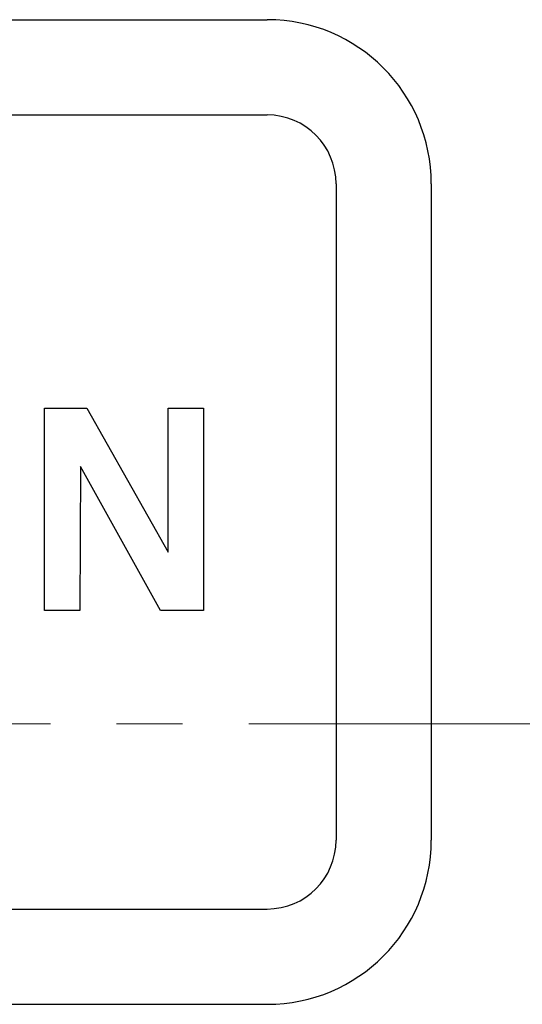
# Model space of a CAD drawing. Header units: inches. Extents: x 749 to 1245, y 24 to 374.
# Tile 22 of 145: x 856.75 to 861.5, y 254.85 to 264.15. Entities that reach past the tile are written whole.
import ezdxf

# ---------------------------------------------------------------- set-up
doc = ezdxf.new("R2010")
doc.units = ezdxf.units.IN
doc.header["$LTSCALE"] = 5
doc.header["$MEASUREMENT"] = 0
doc.linetypes.add('CENTER2', pattern=[1.125, 0.75, -0.125, 0.125, -0.125])
doc.layers.add('AM_0', color=7, linetype='CONTINUOUS', lineweight=30)
doc.layers.add('AM_7_Center', color=1, linetype='CENTER2', lineweight=15)

msp = doc.modelspace()

# ---------------------------------------------------------------- linework, layer by layer
at = {"layer": 'AM_0', "color": 112, "linetype": 'Continuous', "true_color": 0x00cc66}
for p, q in [((852.8863, 264.1486), (859.0863, 264.1486)), ((852.8863, 263.2486), (859.0863, 263.2486)), ((859.7363, 262.5986), (859.7363, 256.3986)), ((860.6363, 262.5986), (860.6363, 256.3986)), ((856.9808, 258.5668), (856.9808, 260.4795)), ((856.9808, 260.4795), (857.3793, 260.4795)), ((857.3793, 260.4795), (858.149, 259.1179)), ((858.149, 259.1179), (858.149, 260.4795)), ((858.149, 260.4795), (858.4819, 260.4795)), ((858.4819, 260.4795), (858.4819, 258.5668)), ((857.321, 259.9282), (857.316, 258.5668)), ((858.0779, 258.5668), (857.321, 259.9282)), ((857.316, 258.5668), (856.9808, 258.5668)), ((858.4819, 258.5668), (858.0779, 258.5668)), ((852.8863, 255.7486), (859.0863, 255.7486)), ((852.8863, 254.8486), (859.0863, 254.8486))]:
    msp.add_line(p, q, dxfattribs=at)
for centre, radius, start, end in [((859.0863, 262.5986), 1.55, 0, 90), ((859.0863, 262.5986), 0.65, 0, 90), ((859.0863, 256.3986), 1.55, 270, 0), ((859.0863, 256.3986), 0.65, 270, 0)]:
    msp.add_arc(centre, radius, start, end, dxfattribs=at)
at = {"layer": 'AM_7_Center'}
msp.add_line((830.7862, 257.4986), (920.9862, 257.4986), dxfattribs=at)

doc.saveas('drawing.dxf')
